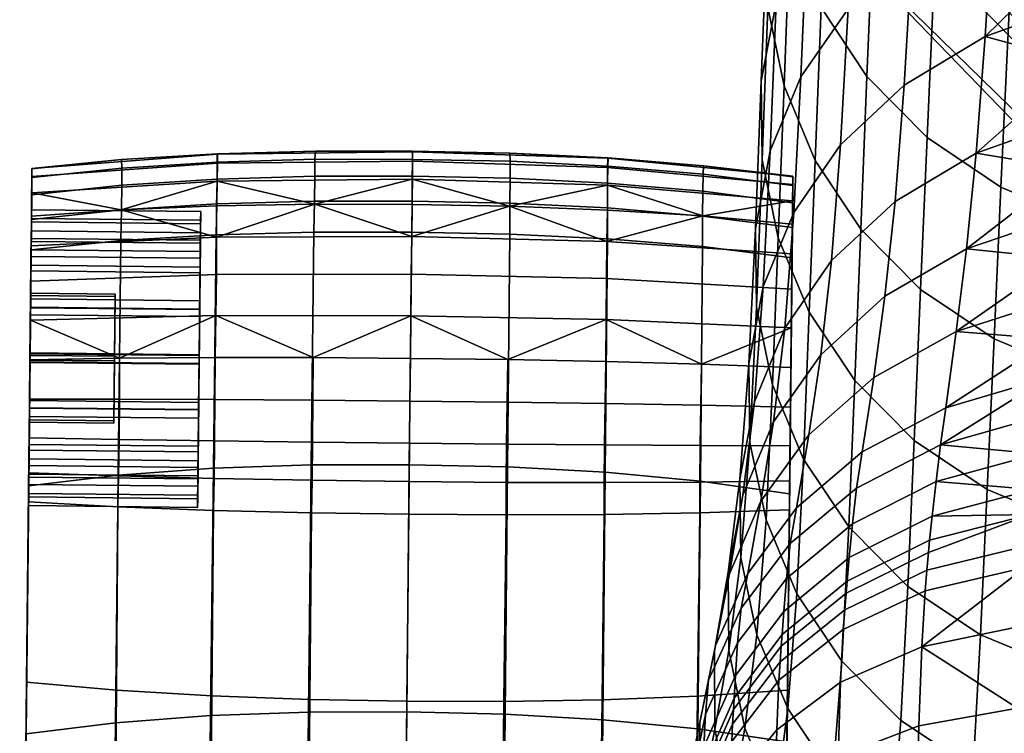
# Model space of a CAD drawing. Header units: millimetres. Extents: x -277 to 277, y -271 to 312.
# Tile 45 of 75: x -273 to -227, y 178 to 212. Entities that reach past the tile are written whole.
import ezdxf

# ---------------------------------------------------------------- set-up
doc = ezdxf.new("R2010")
doc.units = ezdxf.units.MM
doc.header["$MEASUREMENT"] = 0
for name, color, linetype in [('nozky', 250, 'Continuous'), ('podnoz', 7, 'Continuous'), ('podrucky', 7, 'Continuous'), ('sedak', 155, 'Continuous')]:
    doc.layers.add(name, color=color, linetype=linetype)

msp = doc.modelspace()

# ---------------------------------------------------------------- meshes
at = {"layer": 'nozky'}
mesh = msp.add_polyface(dxfattribs=at)
corners = [(-223.797, 223.801, 1), (-224.857, 224.862), (-222.51, 227.635), (-218.703, 231.425, 1), (-220.649, 230.756), (-219.329, 234.141), (-218.394, 228.583, 2), (-220.351, 225.503, 2), (-217.366, 235.834, 1), (-215.917, 235.429, 2), (-216.904, 231.916, 2), (-222.736, 222.741, 2), (-260.909, 232.421), (-259.313, 229.157), (-259.954, 227.362, 1), (-262.125, 231.425, 1), (-257.202, 226.2), (-257.031, 223.801, 1), (-254.633, 223.63), (-249.407, 218.707, 1), (-253.47, 220.879, 1), (-251.676, 221.519), (-248.411, 219.923), (-244.929, 218.886), (-244.999, 217.37, 1), (-241.323, 218.437), (-240.414, 216.918, 1), (-256.053, 220.913, 2), (-258.726, 223.398, 2), (-237.693, 218.587), (-235.83, 217.37, 1), (-261.009, 226.246, 2), (-234.137, 219.333), (-230.752, 220.654), (-227.631, 222.514), (-227.358, 220.879, 1), (-231.421, 218.707, 1), (-262.853, 229.395, 2), (-249.77, 217.235, 2), (-253.046, 218.844, 2), (-264.219, 232.78, 2), (-246.295, 216.12, 2), (-242.694, 215.522, 2), (-235.425, 215.921, 2), (-239.045, 215.456, 2), (-228.579, 218.397, 2), (-231.911, 216.909, 2), (-225.499, 220.355, 2), (-222.51, 227.635), (-224.857, 224.862), (-232.636, 232.64), (-231.269, 234.307), (-230.252, 236.209), (-220.649, 230.756), (-250.577, 236.209), (-249.561, 234.307), (-259.313, 229.157), (-260.909, 232.421), (-248.192, 232.64), (-257.202, 226.2), (-246.525, 231.272), (-244.624, 230.256), (-248.411, 219.923), (-251.676, 221.519), (-254.633, 223.63), (-242.561, 229.63), (-240.414, 229.418), (-241.323, 218.437), (-244.929, 218.886), (-238.269, 229.63), (-236.205, 230.256), (-230.752, 220.654), (-234.137, 219.333), (-234.303, 231.272), (-227.631, 222.514), (-237.693, 218.587), (-178.444, 8, 375.728), (-192.391, 8, 374.508), (-192.518, 7.866, 375.958), (-178.701, 7.438, 378.661), (-192.264, 7.866, 373.057), (-178.188, 7.438, 372.794), (-193.387, 7.004, 374.42), (-192.391, 8, 374.508), (-192.264, 7.866, 373.057), (-192.518, 7.866, 375.958)]
mesh.append_faces([[corners[k] for k in face] for face in [(0, 1, 2, 2), (3, 2, 4, 4), (3, 4, 5, 5), (0, 3, 6, 7), (3, 0, 2, 2), (3, 8, 9, 10), (7, 11, 0, 0), (3, 10, 6, 6), (12, 13, 14, 15), (14, 13, 16, 16), (17, 16, 18, 18), (19, 20, 21, 22), (22, 23, 24, 19), (18, 21, 20, 17), (14, 16, 17, 17), (23, 25, 26, 24), (17, 20, 27, 28), (25, 29, 30, 26), (14, 17, 28, 31), (32, 30, 29, 29), (33, 34, 35, 36), (33, 36, 32, 32), (34, 1, 0, 35), (15, 14, 31, 37), (20, 19, 38, 39), (37, 40, 15, 15), (39, 27, 20, 20), (41, 38, 19, 24), (24, 26, 42, 41), (26, 30, 43, 44), (32, 36, 30, 30), (36, 35, 45, 46), (30, 36, 46, 43), (35, 0, 11, 47), (44, 42, 26, 26), (47, 45, 35, 35), (48, 49, 50, 51), (51, 52, 53, 48), (54, 55, 56, 57), (55, 58, 59, 56), (60, 61, 62, 63), (58, 60, 63, 64), (65, 66, 67, 68), (69, 70, 71, 72), (70, 73, 74, 71), (66, 69, 75, 67), (61, 65, 68, 62), (73, 50, 49, 74), (58, 64, 59, 59), (69, 72, 75, 75), (76, 77, 78, 79), (76, 80, 77, 77), (81, 80, 76, 76), (82, 83, 84, 84), (82, 85, 83, 83)]])
at = {"layer": 'podnoz'}
mesh = msp.add_polyface(dxfattribs=at)
corners = [(-246.755, 216.753, 6), (-243.157, 216.072, 6), (-242.056, 222.493, 6), (-244.648, 222.923, 6), (-239.498, 215.935, 6), (-235.859, 216.345, 6), (-236.822, 222.78, 6), (-239.429, 222.445, 6), (-232.322, 217.293, 6), (-234.292, 223.491, 6), (-249.77, 217.235, 5.5), (-246.295, 216.12, 5.5), (-246.755, 216.753, 6), (-250.212, 217.962, 6), (-242.694, 215.522, 5.5), (-243.157, 216.072, 6), (-253.046, 218.844, 5.5), (-253.449, 219.674, 6), (-239.045, 215.456, 5.5), (-235.425, 215.921, 5.5), (-235.859, 216.345, 6), (-239.498, 215.935, 6), (-231.911, 216.909, 5.5), (-232.322, 217.293, 6), (-228.579, 218.397, 5.5), (-225.499, 220.355, 5.5), (-225.865, 220.706, 6), (-228.966, 218.758, 6), (-253.046, 218.844, 2), (-253.046, 218.844, 5.5), (-256.053, 220.913, 5.5), (-256.053, 220.913, 2), (-246.295, 216.12, 2), (-246.295, 216.12, 5.5), (-249.77, 217.235, 5.5), (-249.77, 217.235, 2), (-242.694, 215.522, 2), (-242.694, 215.522, 5.5), (-235.425, 215.921, 2), (-235.425, 215.921, 5.5), (-239.045, 215.456, 5.5), (-239.045, 215.456, 2), (-231.911, 216.909, 2), (-231.911, 216.909, 5.5), (-225.499, 220.355, 2), (-225.499, 220.355, 5.5), (-228.579, 218.397, 5.5), (-228.579, 218.397, 2), (-148.361, 132.913, 62.429), (-132.913, 148.361, 62.429), (-233.814, 247.389, 49.965), (-41.582, 41.581, 74.811), (-247.39, 233.814, 49.965), (-37.306, 45.457, 74.811), (-31.991, 49.342, 74.811), (-235.726, 216.823, 25), (-149.013, 132.163, 61.532), (-248.042, 233.063, 49.068), (-144.424, 122.437, 27.052), (-49.895, 31.162, 73.926), (-122.438, 144.423, 27.052), (-31.162, 49.895, 73.926), (-29.662, 51.451, 52.313), (-28.051, 53.122, 29.103), (-132.117, 148.968, 61.538), (-216.823, 235.725, 25), (-233.063, 248.042, 49.068), (-132.913, 148.361, 62.429), (-132.117, 148.968, 61.538), (-233.063, 248.042, 49.068), (-31.991, 49.342, 74.811), (-31.162, 49.895, 73.926), (-149.013, 132.163, 61.532), (-247.39, 233.814, 49.965), (-248.042, 233.063, 49.068), (-148.361, 132.913, 62.429), (-49.342, 31.991, 74.811)]
mesh.append_faces([[corners[k] for k in face] for face in [(0, 1, 2, 3), (4, 5, 6, 7), (5, 8, 9, 6), (1, 4, 7, 2), (10, 11, 12, 13), (11, 14, 15, 12), (16, 10, 13, 17), (18, 19, 20, 21), (19, 22, 23, 20), (24, 25, 26, 27), (22, 24, 27, 23), (14, 18, 21, 15), (28, 29, 30, 31), (32, 33, 34, 35), (36, 37, 33, 32), (35, 34, 29, 28), (38, 39, 40, 41), (42, 43, 39, 38), (44, 45, 46, 47), (47, 46, 43, 42), (41, 40, 37, 36), (48, 49, 50, 50), (51, 49, 48, 48), (50, 52, 48, 48), (49, 53, 54, 54), (55, 56, 57, 57), (56, 55, 58, 58), (56, 58, 59, 59), (60, 61, 62, 62), (62, 63, 60, 60), (60, 64, 61, 61), (65, 66, 64, 64), (60, 65, 64, 64), (67, 68, 69, 69), (68, 70, 71, 71), (67, 70, 68, 68), (72, 73, 74, 74), (75, 73, 72, 72), (75, 72, 76, 76)]])
mesh = msp.add_polyface(dxfattribs=at)
corners = [(-229.898, 232.601, 24.511), (-231.149, 231.153, 24.511), (-228.539, 228.543, 6.979), (-226.827, 230.547, 6.979), (-240.414, 223.624, 6.979), (-237.787, 223.831, 6.979), (-237.8, 227.579, 24.511), (-239.696, 227.335, 24.511), (-235.225, 224.446, 6.979), (-235.958, 228.096, 24.511), (-232.79, 225.455, 6.979), (-230.543, 226.832, 6.979), (-232.597, 229.903, 24.511), (-234.211, 228.877, 24.511), (-243.041, 223.831, 6.979), (-241.609, 227.37, 24.511), (-227.687, 227.69, 6), (-225.969, 229.679, 6), (-226.827, 230.547, 6.979), (-228.539, 228.543, 6.979), (-224.559, 231.897, 6), (-225.451, 232.794, 6.979), (-242.056, 222.493, 6), (-239.429, 222.445, 6), (-240.414, 223.624, 6.979), (-243.041, 223.831, 6.979), (-236.822, 222.78, 6), (-237.787, 223.831, 6.979), (-234.292, 223.491, 6), (-231.893, 224.563, 6), (-232.79, 225.455, 6.979), (-235.225, 224.446, 6.979), (-229.675, 225.973, 6), (-230.543, 226.832, 6.979), (-223.09, 223.094, 6), (-220.701, 225.87, 6), (-225.969, 229.679, 6), (-227.687, 227.69, 6), (-218.754, 228.97, 6), (-224.559, 231.897, 6), (-228.966, 218.758, 6), (-225.865, 220.706, 6), (-229.675, 225.973, 6), (-231.893, 224.563, 6), (-232.322, 217.293, 6), (-234.292, 223.491, 6), (-222.736, 222.741, 5.5), (-220.351, 225.503, 5.5), (-220.701, 225.87, 6), (-223.09, 223.094, 6), (-218.394, 228.583, 5.5), (-216.904, 231.916, 5.5), (-217.289, 232.326, 6), (-218.754, 228.97, 6), (-225.499, 220.355, 5.5), (-225.865, 220.706, 6), (-222.736, 222.741, 2), (-220.351, 225.503, 2), (-220.351, 225.503, 5.5), (-222.736, 222.741, 5.5), (-218.394, 228.583, 2), (-216.904, 231.916, 2), (-216.904, 231.916, 5.5), (-218.394, 228.583, 5.5), (-225.499, 220.355, 5.5), (-225.499, 220.355, 2), (-237.976, 228.158, 25), (-240.414, 227.918, 25), (-240.414, 227.617, 24.755), (-237.917, 227.863, 24.755), (-235.631, 228.87, 25), (-235.516, 228.591, 24.755), (-233.47, 230.025, 25), (-233.302, 229.774, 24.755), (-231.575, 231.579, 25), (-231.362, 231.366, 24.755), (-239.696, 227.335, 24.511), (-237.8, 227.579, 24.511), (-235.958, 228.096, 24.511), (-241.609, 227.37, 24.511), (-232.597, 229.903, 24.511), (-234.211, 228.877, 24.511), (-231.149, 231.153, 24.511), (-233.814, 247.389, 49.965), (-132.913, 148.361, 62.429), (-233.063, 248.042, 49.068)]
mesh.append_faces([[corners[k] for k in face] for face in [(0, 1, 2, 3), (4, 5, 6, 7), (5, 8, 9, 6), (10, 11, 12, 13), (11, 2, 1, 12), (8, 10, 13, 9), (14, 4, 7, 15), (16, 17, 18, 19), (17, 20, 21, 18), (22, 23, 24, 25), (23, 26, 27, 24), (28, 29, 30, 31), (29, 32, 33, 30), (26, 28, 31, 27), (19, 33, 32, 16), (34, 35, 36, 37), (35, 38, 39, 36), (40, 41, 42, 43), (41, 34, 37, 42), (44, 40, 43, 45), (46, 47, 48, 49), (50, 51, 52, 53), (47, 50, 53, 48), (54, 46, 49, 55), (56, 57, 58, 59), (60, 61, 62, 63), (57, 60, 63, 58), (56, 59, 64, 65), (66, 67, 68, 69), (70, 66, 69, 71), (72, 70, 71, 73), (74, 72, 73, 75), (76, 77, 69, 68), (77, 78, 71, 69), (68, 79, 76, 76), (80, 73, 81, 81), (80, 82, 75, 73), (73, 71, 78, 81), (83, 84, 85, 85)]])
at = {"layer": 'podrucky'}
mesh = msp.add_polyface(dxfattribs=at)
corners = [(-272.928, 201.699, 603.234), (-264.929, 201.615, 603.234), (-264.925, 201.966, 601.013), (-272.925, 202.05, 601.013), (-272.942, 200.429, 605.31), (-264.942, 200.345, 605.31), (-264.93, 201.474, 598.819), (-272.93, 201.558, 598.819), (-272.92, 202.476, 598.421), (-264.921, 202.392, 598.421), (-264.915, 202.965, 600.981), (-272.914, 203.049, 600.981), (-272.937, 200.842, 596.099), (-264.938, 200.758, 596.099), (-264.919, 202.556, 603.572), (-272.918, 202.64, 603.572), (-264.934, 201.074, 605.994), (-272.934, 201.158, 605.994), (-272.906, 203.854, 596.718), (-268.68, 203.048, 594.874), (-272.917, 202.748, 595.191), (-264.159, 203.234, 594.659), (-264.131, 204.412, 596.274), (-272.897, 204.631, 598.484), (-264.117, 205.251, 598.135), (-272.894, 205.014, 600.375), (-268.655, 205.425, 602.182), (-264.133, 205.701, 602.129), (-264.118, 205.686, 600.131), (-272.894, 204.99, 602.26), (-272.932, 201.348, 593.927), (-264.159, 201.752, 593.318), (-264.135, 204.507, 605.966), (-264.132, 205.309, 604.089), (-268.64, 205.024, 604.093), (-268.643, 204.218, 605.919), (-264.153, 203.332, 607.636), (-268.66, 203.046, 607.535), (-264.184, 201.871, 608.999), (-268.689, 201.596, 608.844), (-272.898, 204.574, 604.1), (-272.907, 203.761, 605.849), (-272.919, 202.595, 607.385), (-272.934, 201.163, 608.613), (-272.919, 202.595, 607.385), (-272.958, 198.836, 607.627), (-272.934, 201.163, 608.613), (-272.907, 203.761, 605.849), (-272.934, 201.158, 605.994), (-272.914, 203.049, 600.981), (-272.918, 202.64, 603.572), (-272.894, 204.99, 602.26), (-272.898, 204.574, 604.1), (-272.894, 205.014, 600.375), (-272.92, 202.476, 598.421), (-272.906, 203.854, 596.718), (-272.897, 204.631, 598.484), (-272.917, 202.748, 595.191), (-272.937, 200.842, 596.099), (-272.932, 201.348, 593.927), (-272.955, 199.107, 602.84), (-272.928, 201.699, 603.234), (-272.925, 202.05, 601.013)]
mesh.append_faces([[corners[k] for k in face] for face in [(0, 1, 2, 3), (4, 5, 1, 0), (3, 2, 6, 7), (8, 9, 10, 11), (12, 13, 9, 8), (11, 10, 14, 15), (15, 14, 16, 17), (18, 19, 20, 20), (21, 19, 22, 22), (18, 22, 19, 19), (22, 18, 23, 24), (25, 26, 27, 28), (25, 29, 26, 26), (25, 28, 24, 23), (30, 20, 19, 31), (19, 21, 31, 31), (32, 33, 34, 35), (36, 32, 35, 37), (38, 36, 37, 39), (29, 40, 34, 26), (33, 27, 26, 34), (34, 40, 41, 35), (42, 37, 35, 41), (43, 39, 37, 42), (44, 45, 46, 46), (47, 48, 44, 44), (49, 50, 51, 51), (50, 52, 51, 51), (51, 53, 49, 49), (52, 50, 47, 47), (50, 48, 47, 47), (53, 54, 49, 49), (55, 54, 56, 56), (55, 57, 58, 58), (54, 55, 58, 58), (57, 59, 58, 58), (54, 53, 56, 56), (60, 61, 62, 62)]])
mesh = msp.add_polyface(dxfattribs=at)
corners = [(-254.916, 203.463, 607.705), (-250.29, 203.37, 607.692), (-250.281, 204.547, 605.992), (-254.903, 204.64, 605.999), (-254.931, 201.994, 609.106), (-250.296, 201.902, 609.085), (-250.313, 203.217, 594.541), (-254.933, 201.792, 593.151), (-254.917, 203.296, 594.513), (-254.905, 204.494, 596.152), (-250.286, 205.734, 602.1), (-254.891, 205.799, 600.064), (-254.891, 205.824, 602.093), (-264.925, 201.966, 601.013), (-264.921, 202.392, 598.421), (-264.93, 201.474, 598.819), (-264.938, 200.758, 596.099), (-264.919, 202.556, 603.572), (-264.915, 202.965, 600.981), (-264.963, 198.336, 594.617), (-264.967, 197.998, 595.558), (-264.945, 200.074, 596.829), (-264.942, 200.345, 605.31), (-264.929, 201.615, 603.234), (-264.963, 198.355, 606.71), (-264.934, 201.074, 605.994), (-264.959, 198.752, 607.627), (-254.896, 205.35, 598.04), (-264.131, 204.412, 596.274), (-264.117, 205.251, 598.135), (-264.118, 205.686, 600.131), (-259.516, 203.313, 594.541), (-264.159, 203.234, 594.659), (-264.133, 205.701, 602.129), (-259.49, 205.83, 602.1), (-254.952, 200.004, 592.102), (-254.973, 198.038, 591.444), (-264.198, 198.051, 591.646), (-264.172, 199.989, 592.287), (-264.159, 201.752, 593.318), (-259.52, 204.644, 605.992), (-259.515, 205.444, 604.086), (-264.132, 205.309, 604.089), (-264.135, 204.507, 605.966), (-259.535, 203.467, 607.692), (-264.153, 203.332, 607.636), (-259.56, 202, 609.085), (-264.184, 201.871, 608.999), (-254.895, 205.44, 604.086)]
mesh.append_faces([[corners[k] for k in face] for face in [(0, 1, 2, 3), (4, 5, 1, 0), (6, 7, 8, 8), (9, 6, 8, 8), (10, 11, 12, 12), (13, 14, 15, 15), (16, 15, 14, 14), (17, 18, 13, 13), (14, 13, 18, 18), (16, 19, 20, 20), (15, 16, 21, 21), (20, 21, 16, 16), (22, 17, 23, 23), (13, 23, 17, 17), (24, 25, 22, 22), (17, 22, 25, 25), (25, 24, 26, 26), (27, 9, 28, 29), (11, 27, 29, 30), (9, 8, 31, 31), (31, 28, 9, 9), (32, 28, 31, 31), (30, 33, 34, 34), (34, 11, 30, 30), (34, 12, 11, 11), (35, 36, 37, 38), (7, 35, 38, 39), (39, 32, 31, 31), (31, 7, 39, 39), (31, 8, 7, 7), (40, 41, 42, 43), (44, 40, 43, 45), (46, 44, 45, 47), (3, 48, 41, 40), (0, 3, 40, 44), (4, 0, 44, 46), (41, 34, 33, 42), (34, 41, 48, 12)]])
mesh = msp.add_polyface(dxfattribs=at)
corners = [(-245.669, 204.313, 605.966), (-241.168, 203.93, 605.919), (-241.155, 204.736, 604.093), (-245.656, 205.116, 604.089), (-245.676, 203.138, 607.636), (-241.176, 202.758, 607.535), (-245.676, 201.677, 608.999), (-241.177, 201.308, 608.844), (-250.281, 204.547, 605.992), (-250.269, 205.347, 604.086), (-250.29, 203.37, 607.692), (-250.296, 201.902, 609.085), (-254.903, 204.64, 605.999), (-254.895, 205.44, 604.086), (-236.903, 204.613, 602.26), (-241.132, 205.136, 602.182), (-236.907, 204.197, 604.1), (-245.646, 205.507, 602.129), (-236.916, 203.384, 605.849), (-236.928, 202.218, 607.385), (-236.943, 200.786, 608.613), (-250.286, 205.734, 602.1), (-254.891, 205.824, 602.093), (-254.952, 200.004, 592.102), (-245.727, 199.796, 592.287), (-245.742, 197.857, 591.646), (-254.973, 198.038, 591.444), (-254.933, 201.792, 593.151), (-245.703, 201.559, 593.318), (-236.958, 199.299, 592.966), (-236.978, 197.46, 592.383), (-236.941, 200.971, 593.927), (-241.157, 202.76, 594.874), (-236.926, 202.371, 595.191), (-250.313, 203.217, 594.541), (-245.672, 203.04, 594.659), (-254.896, 205.35, 598.04), (-245.672, 205.058, 598.135), (-245.676, 204.219, 596.274), (-254.905, 204.494, 596.152), (-254.891, 205.799, 600.064), (-245.662, 205.493, 600.131), (-236.915, 203.477, 596.718), (-236.906, 204.254, 598.484), (-236.902, 204.637, 600.375), (-237.068, 188.857, 595.331), (-236.926, 202.371, 595.191), (-236.915, 203.477, 596.718), (-236.906, 204.254, 598.484), (-237.157, 180.317, 604.284), (-236.902, 204.637, 600.375), (-236.903, 204.613, 602.26)]
mesh.append_faces([[corners[k] for k in face] for face in [(0, 1, 2, 3), (4, 5, 1, 0), (6, 7, 5, 4), (8, 0, 3, 9), (10, 4, 0, 8), (11, 6, 4, 10), (12, 8, 9, 13), (14, 15, 2, 16), (3, 2, 15, 17), (2, 1, 18, 16), (19, 18, 1, 5), (20, 19, 5, 7), (9, 3, 17, 21), (21, 22, 13, 9), (23, 24, 25, 26), (27, 28, 24, 23), (25, 24, 29, 30), (31, 28, 32, 33), (31, 29, 24, 28), (28, 34, 35, 35), (34, 28, 27, 27), (32, 28, 35, 35), (36, 37, 38, 39), (40, 41, 37, 36), (42, 33, 32, 32), (35, 38, 32, 32), (42, 32, 38, 38), (34, 39, 38, 38), (35, 34, 38, 38), (38, 37, 43, 42), (44, 41, 17, 15), (44, 15, 14, 14), (44, 43, 37, 41), (41, 21, 17, 17), (21, 41, 40, 40), (45, 46, 47, 47), (48, 45, 47, 47), (49, 50, 51, 51)]])
mesh = msp.add_polyface(dxfattribs=at)
corners = [(-245.778, 190.632, 616.715), (-241.282, 190.212, 616.327), (-241.177, 201.308, 608.844), (-245.676, 201.677, 608.999), (-245.892, 178.926, 623.626), (-241.396, 178.491, 623.021), (-250.403, 190.887, 616.93), (-250.296, 201.902, 609.085), (-237.06, 189.613, 615.75), (-236.943, 200.786, 608.613), (-237.183, 177.872, 622.124), (-245.823, 188.637, 594.508), (-241.304, 188.716, 594.84), (-241.41, 180.033, 603.525), (-245.932, 179.859, 603.013), (-245.823, 190.146, 593.198), (-241.302, 190.17, 593.537), (-245.81, 191.93, 592.205), (-241.289, 191.901, 592.543), (-245.784, 193.882, 591.604), (-241.265, 193.802, 591.934), (-250.419, 193.948, 591.423), (-250.443, 191.969, 592.02), (-237.157, 180.317, 604.284), (-237.258, 170.754, 612.449), (-241.522, 170.386, 611.426), (-237.068, 188.857, 595.331), (-237.053, 190.231, 594.039), (-237.017, 193.709, 592.422), (-237.036, 191.883, 593.043), (-241.23, 195.744, 591.737), (-236.997, 195.583, 592.205), (-245.748, 195.871, 591.421), (-250.389, 195.964, 591.247), (-236.978, 197.46, 592.383), (-245.742, 197.857, 591.646), (-236.978, 197.46, 592.383), (-237.017, 193.709, 592.422), (-236.997, 195.583, 592.205), (-237.036, 191.883, 593.043), (-236.958, 199.299, 592.966), (-237.053, 190.231, 594.039), (-236.941, 200.971, 593.927), (-237.068, 188.857, 595.331), (-236.926, 202.371, 595.191), (-236.916, 203.384, 605.849), (-237.157, 180.317, 604.284), (-236.907, 204.197, 604.1), (-236.903, 204.613, 602.26), (-236.928, 202.218, 607.385), (-236.906, 204.254, 598.484), (-236.902, 204.637, 600.375), (-237.183, 177.872, 622.124), (-237.367, 160.283, 619.656), (-237.06, 189.613, 615.75), (-237.258, 170.754, 612.449), (-236.943, 200.786, 608.613)]
mesh.append_faces([[corners[k] for k in face] for face in [(0, 1, 2, 3), (4, 5, 1, 0), (6, 0, 3, 7), (8, 9, 2, 1), (1, 5, 10, 8), (11, 12, 13, 14), (15, 16, 12, 11), (17, 18, 16, 15), (19, 20, 18, 17), (21, 19, 17, 22), (23, 24, 25, 13), (26, 23, 13, 12), (27, 26, 12, 16), (28, 29, 18, 20), (28, 20, 30, 31), (29, 27, 16, 18), (32, 30, 20, 19), (33, 32, 19, 21), (34, 31, 30, 30), (32, 35, 30, 30), (34, 30, 35, 35), (32, 33, 35, 35), (36, 37, 38, 38), (39, 37, 36, 36), (40, 39, 36, 36), (41, 42, 43, 43), (39, 40, 41, 41), (40, 42, 41, 41), (42, 44, 43, 43), (45, 46, 47, 47), (48, 47, 46, 46), (49, 46, 45, 45), (50, 51, 46, 46), (50, 46, 43, 43), (52, 53, 54, 54), (54, 55, 56, 56), (56, 55, 46, 46), (56, 46, 49, 49)]])
mesh = msp.add_polyface(dxfattribs=at)
corners = [(-268.956, 199.065, 602.84), (-268.957, 198.954, 599.378), (-269.02, 192.958, 599.569), (-269.019, 193.068, 603.032), (-268.989, 195.9, 597.742), (-268.986, 196.122, 604.667), (-272.986, 196.164, 604.667), (-272.955, 199.107, 602.84), (-268.956, 199.065, 602.84), (-268.957, 198.954, 599.378), (-272.957, 198.996, 599.378), (-272.989, 195.942, 597.742), (-268.989, 195.9, 597.742), (-268.956, 199.065, 602.84), (-272.955, 199.107, 602.84), (-272.957, 198.996, 599.378), (-268.957, 198.954, 599.378), (-272.962, 198.438, 606.71), (-264.963, 198.355, 606.71), (-264.942, 200.345, 605.31), (-272.942, 200.429, 605.31), (-272.985, 196.245, 607.202), (-264.986, 196.161, 607.202), (-272.944, 200.158, 596.829), (-264.945, 200.074, 596.829), (-264.967, 197.998, 595.558), (-272.966, 198.082, 595.558), (-272.93, 201.558, 598.819), (-264.93, 201.474, 598.819), (-264.99, 195.778, 595.208), (-272.989, 195.861, 595.208), (-272.963, 198.42, 594.617), (-264.963, 198.336, 594.617), (-264.938, 200.758, 596.099), (-272.937, 200.842, 596.099), (-272.99, 195.829, 594.208), (-264.99, 195.746, 594.208), (-272.934, 201.158, 605.994), (-264.934, 201.074, 605.994), (-264.959, 198.752, 607.627), (-272.958, 198.836, 607.627), (-264.985, 196.193, 608.201), (-272.985, 196.277, 608.201), (-272.969, 197.837, 592.383), (-268.753, 196.033, 591.737), (-272.988, 195.96, 592.205), (-264.234, 196.065, 591.421), (-264.198, 198.051, 591.646), (-272.949, 199.676, 592.966), (-264.172, 199.989, 592.287), (-272.932, 201.348, 593.927), (-264.159, 201.752, 593.318), (-264.313, 190.827, 616.715), (-264.184, 201.871, 608.999), (-268.689, 201.596, 608.844), (-268.817, 190.5, 616.327), (-272.985, 196.277, 608.201), (-272.934, 201.163, 608.613), (-272.958, 198.836, 607.627), (-272.919, 202.595, 607.385), (-272.934, 201.158, 605.994), (-272.932, 201.348, 593.927), (-272.963, 198.42, 594.617), (-272.937, 200.842, 596.099), (-272.969, 197.837, 592.383), (-272.99, 195.829, 594.208), (-272.988, 195.96, 592.205), (-272.949, 199.676, 592.966), (-272.962, 198.438, 606.71), (-272.986, 196.164, 604.667), (-272.985, 196.245, 607.202), (-272.942, 200.429, 605.31), (-272.955, 199.107, 602.84), (-272.928, 201.699, 603.234), (-272.957, 198.996, 599.378), (-272.925, 202.05, 601.013), (-272.989, 195.861, 595.208), (-272.989, 195.942, 597.742), (-272.966, 198.082, 595.558), (-272.944, 200.158, 596.829), (-272.93, 201.558, 598.819)]
mesh.append_faces([[corners[k] for k in face] for face in [(0, 1, 2, 3), (4, 2, 1, 1), (5, 6, 7, 8), (9, 10, 11, 12), (13, 14, 15, 16), (17, 18, 19, 20), (21, 22, 18, 17), (23, 24, 25, 26), (27, 28, 24, 23), (26, 25, 29, 30), (31, 32, 33, 34), (35, 36, 32, 31), (37, 38, 39, 40), (40, 39, 41, 42), (43, 44, 45, 45), (46, 44, 47, 47), (43, 47, 44, 44), (47, 43, 48, 49), (50, 51, 49, 48), (52, 53, 54, 55), (56, 57, 58, 58), (58, 59, 60, 60), (61, 62, 63, 63), (64, 65, 62, 62), (64, 66, 65, 65), (64, 62, 67, 67), (67, 62, 61, 61), (68, 69, 70, 70), (71, 72, 68, 68), (71, 73, 72, 72), (74, 72, 75, 75), (76, 77, 78, 78), (74, 78, 77, 77), (79, 74, 80, 80), (75, 80, 74, 74), (78, 74, 79, 79), (68, 72, 69, 69)]])
mesh = msp.add_polyface(dxfattribs=at)
corners = [(-250.52, 179.189, 623.96), (-245.892, 178.926, 623.626), (-245.778, 190.632, 616.715), (-250.403, 190.887, 616.93), (-255.047, 190.986, 616.982), (-250.296, 201.902, 609.085), (-254.931, 201.994, 609.106), (-255.169, 179.29, 624.041), (-250.466, 188.616, 594.326), (-245.823, 188.637, 594.508), (-245.932, 179.859, 603.013), (-250.569, 179.786, 602.732), (-250.459, 190.156, 593.012), (-245.823, 190.146, 593.198), (-250.443, 191.969, 592.02), (-245.81, 191.93, 592.205), (-255.071, 188.648, 594.282), (-255.164, 179.805, 602.665), (-255.055, 190.194, 592.968), (-255.036, 192.015, 591.976), (-255.015, 194, 591.38), (-250.419, 193.948, 591.423), (-254.994, 196.022, 591.206), (-250.389, 195.964, 591.247), (-254.973, 198.038, 591.444), (-245.742, 197.857, 591.646), (-264.99, 195.778, 595.208), (-264.967, 197.998, 595.558), (-264.963, 198.336, 594.617), (-264.985, 196.193, 608.201), (-264.963, 198.355, 606.71), (-264.986, 196.161, 607.202), (-264.959, 198.752, 607.627), (-265.013, 193.602, 607.792), (-264.99, 195.746, 594.208), (-265.017, 193.186, 594.782), (-265.013, 193.584, 595.699), (-259.592, 196.06, 591.247), (-264.198, 198.051, 591.646), (-264.234, 196.065, 591.421), (-259.669, 188.713, 594.326), (-259.751, 179.882, 602.732), (-264.385, 180.052, 603.013), (-264.31, 188.831, 594.508), (-259.643, 190.252, 593.012), (-264.279, 190.339, 593.198), (-259.621, 192.065, 592.02), (-264.254, 192.124, 592.205), (-259.604, 194.044, 591.423), (-264.239, 194.075, 591.604), (-259.684, 190.984, 616.93), (-259.56, 202, 609.085), (-264.184, 201.871, 608.999), (-264.313, 190.827, 616.715), (-259.812, 179.286, 623.96), (-264.445, 179.121, 623.626)]
mesh.append_faces([[corners[k] for k in face] for face in [(0, 1, 2, 3), (4, 3, 5, 6), (7, 0, 3, 4), (8, 9, 10, 11), (12, 13, 9, 8), (14, 15, 13, 12), (16, 8, 11, 17), (18, 12, 8, 16), (19, 14, 12, 18), (20, 21, 14, 19), (21, 20, 22, 23), (24, 23, 22, 22), (23, 24, 25, 25), (26, 27, 28, 28), (29, 30, 31, 31), (30, 29, 32, 32), (29, 31, 33, 33), (26, 34, 35, 35), (35, 36, 26, 26), (28, 34, 26, 26), (24, 22, 37, 37), (37, 38, 24, 24), (39, 38, 37, 37), (40, 41, 42, 43), (44, 40, 43, 45), (46, 44, 45, 47), (48, 46, 47, 49), (16, 17, 41, 40), (18, 16, 40, 44), (19, 18, 44, 46), (20, 19, 46, 48), (37, 48, 49, 39), (48, 37, 22, 20), (50, 51, 52, 53), (54, 50, 53, 55), (4, 6, 51, 50), (7, 4, 50, 54)]])
mesh = msp.add_polyface(dxfattribs=at)
corners = [(-268.986, 196.122, 604.667), (-268.956, 199.065, 602.84), (-269.019, 193.068, 603.032), (-269.019, 193.068, 603.032), (-273.018, 193.11, 603.032), (-272.986, 196.164, 604.667), (-268.986, 196.122, 604.667), (-269.02, 192.958, 599.569), (-273.019, 192.999, 599.569), (-273.018, 193.11, 603.032), (-269.019, 193.068, 603.032), (-268.989, 195.9, 597.742), (-272.989, 195.942, 597.742), (-273.019, 192.999, 599.569), (-269.02, 192.958, 599.569), (-265.013, 193.584, 595.699), (-265.017, 193.186, 594.782), (-265.034, 191.594, 597.1), (-265.041, 190.864, 596.416), (-265.009, 193.94, 606.851), (-265.031, 191.865, 605.581), (-265.038, 191.18, 606.31), (-264.986, 196.161, 607.202), (-265.013, 193.602, 607.792), (-273.009, 194.024, 606.851), (-265.009, 193.94, 606.851), (-264.986, 196.161, 607.202), (-272.985, 196.245, 607.202), (-273.03, 191.948, 605.581), (-265.031, 191.865, 605.581), (-272.989, 195.861, 595.208), (-264.99, 195.778, 595.208), (-265.013, 193.584, 595.699), (-273.012, 193.667, 595.699), (-265.034, 191.594, 597.1), (-273.033, 191.677, 597.1), (-273.017, 193.27, 594.782), (-265.017, 193.186, 594.782), (-264.99, 195.746, 594.208), (-272.99, 195.829, 594.208), (-273.041, 190.948, 596.416), (-265.041, 190.864, 596.416), (-272.985, 196.277, 608.201), (-264.985, 196.193, 608.201), (-265.013, 193.602, 607.792), (-273.012, 193.686, 607.792), (-265.038, 191.18, 606.31), (-273.038, 191.264, 606.31), (-264.239, 194.075, 591.604), (-264.254, 192.124, 592.205), (-268.775, 192.189, 592.543), (-268.76, 194.09, 591.934), (-273.008, 194.086, 592.422), (-273.027, 192.26, 593.043), (-272.988, 195.96, 592.205), (-268.753, 196.033, 591.737), (-264.234, 196.065, 591.421), (-273.051, 189.99, 615.75), (-268.817, 190.5, 616.327), (-268.689, 201.596, 608.844), (-272.934, 201.163, 608.613), (-273.012, 193.686, 607.792), (-273.051, 189.99, 615.75), (-272.985, 196.277, 608.201), (-272.934, 201.163, 608.613), (-273.038, 191.264, 606.31), (-273.044, 190.608, 594.039), (-273.041, 190.948, 596.416), (-273.017, 193.27, 594.782), (-273.027, 192.26, 593.043), (-273.008, 194.086, 592.422), (-272.99, 195.829, 594.208), (-272.988, 195.96, 592.205), (-272.986, 196.164, 604.667), (-273.009, 194.024, 606.851), (-272.985, 196.245, 607.202), (-273.018, 193.11, 603.032), (-273.03, 191.948, 605.581), (-273.033, 191.677, 597.1), (-273.046, 190.407, 599.175), (-273.019, 192.999, 599.569), (-273.05, 190.056, 601.396), (-272.989, 195.942, 597.742), (-273.012, 193.667, 595.699), (-272.989, 195.861, 595.208)]
mesh.append_faces([[corners[k] for k in face] for face in [(0, 1, 2, 2), (3, 4, 5, 6), (7, 8, 9, 10), (11, 12, 13, 14), (15, 16, 17, 17), (16, 18, 17, 17), (19, 20, 21, 21), (22, 19, 23, 23), (21, 23, 19, 19), (24, 25, 26, 27), (28, 29, 25, 24), (30, 31, 32, 33), (33, 32, 34, 35), (36, 37, 38, 39), (40, 41, 37, 36), (42, 43, 44, 45), (45, 44, 46, 47), (48, 49, 50, 51), (52, 51, 50, 53), (52, 54, 55, 51), (56, 48, 51, 55), (57, 58, 59, 60), (61, 62, 63, 63), (64, 63, 62, 62), (62, 61, 65, 65), (66, 67, 68, 68), (66, 68, 69, 69), (70, 68, 71, 71), (70, 69, 68, 68), (70, 71, 72, 72), (73, 74, 75, 75), (76, 77, 74, 74), (74, 73, 76, 76), (78, 79, 80, 80), (81, 76, 80, 80), (82, 83, 80, 80), (78, 80, 83, 83), (83, 82, 84, 84)]])
mesh = msp.add_polyface(dxfattribs=at)
corners = [(-265.047, 190.323, 599.175), (-265.034, 191.594, 597.1), (-265.041, 190.864, 596.416), (-265.061, 188.973, 601.428), (-265.057, 189.382, 598.837), (-265.055, 189.547, 603.988), (-265.038, 191.18, 606.31), (-265.031, 191.865, 605.581), (-265.045, 190.464, 603.59), (-265.051, 189.973, 601.396), (-273.045, 190.548, 603.59), (-265.045, 190.464, 603.59), (-265.031, 191.865, 605.581), (-273.03, 191.948, 605.581), (-273.05, 190.056, 601.396), (-265.051, 189.973, 601.396), (-273.033, 191.677, 597.1), (-265.034, 191.594, 597.1), (-265.047, 190.323, 599.175), (-273.046, 190.407, 599.175), (-273.056, 189.466, 598.837), (-265.057, 189.382, 598.837), (-265.041, 190.864, 596.416), (-273.041, 190.948, 596.416), (-273.061, 189.057, 601.428), (-265.061, 188.973, 601.428), (-273.038, 191.264, 606.31), (-265.038, 191.18, 606.31), (-265.055, 189.547, 603.988), (-273.055, 189.631, 603.988), (-264.31, 188.831, 594.508), (-264.385, 180.052, 603.013), (-268.903, 180.321, 603.525), (-268.827, 189.004, 594.84), (-264.279, 190.339, 593.198), (-268.798, 190.458, 593.537), (-264.254, 192.124, 592.205), (-268.775, 192.189, 592.543), (-273.148, 180.694, 604.284), (-268.993, 170.674, 611.426), (-273.248, 171.131, 612.449), (-273.059, 189.234, 595.331), (-273.044, 190.608, 594.039), (-273.027, 192.26, 593.043), (-264.445, 179.121, 623.626), (-264.313, 190.827, 616.715), (-268.817, 190.5, 616.327), (-268.949, 178.78, 623.021), (-273.051, 189.99, 615.75), (-273.174, 178.249, 622.124), (-273.248, 171.131, 612.449), (-273.051, 189.99, 615.75), (-273.148, 180.694, 604.284), (-273.174, 178.249, 622.124), (-273.038, 191.264, 606.31), (-273.055, 189.631, 603.988), (-273.061, 189.057, 601.428), (-273.056, 189.466, 598.837), (-273.041, 190.948, 596.416), (-273.059, 189.234, 595.331), (-273.044, 190.608, 594.039), (-273.03, 191.948, 605.581), (-273.018, 193.11, 603.032), (-273.045, 190.548, 603.59), (-273.05, 190.056, 601.396), (-273.019, 192.999, 599.569), (-273.046, 190.407, 599.175)]
mesh.append_faces([[corners[k] for k in face] for face in [(0, 1, 2, 2), (3, 0, 4, 4), (2, 4, 0, 0), (5, 6, 7, 7), (8, 9, 3, 3), (0, 3, 9, 9), (7, 8, 5, 5), (3, 5, 8, 8), (10, 11, 12, 13), (14, 15, 11, 10), (16, 17, 18, 19), (19, 18, 15, 14), (20, 21, 22, 23), (24, 25, 21, 20), (26, 27, 28, 29), (29, 28, 25, 24), (30, 31, 32, 33), (34, 30, 33, 35), (36, 34, 35, 37), (38, 32, 39, 40), (41, 33, 32, 38), (42, 35, 33, 41), (43, 37, 35, 42), (44, 45, 46, 47), (46, 48, 49, 47), (50, 51, 52, 52), (51, 50, 53, 53), (52, 54, 55, 55), (55, 56, 52, 52), (54, 52, 51, 51), (57, 52, 56, 56), (58, 59, 57, 57), (59, 52, 57, 57), (59, 58, 60, 60), (61, 62, 63, 63), (64, 65, 66, 66), (62, 64, 63, 63)]])
mesh = msp.add_polyface(dxfattribs=at)
corners = [(-246.014, 166.648, 629.65), (-241.52, 166.232, 628.852), (-241.396, 178.491, 623.021), (-245.892, 178.926, 623.626), (-246.146, 153.903, 634.722), (-241.651, 153.534, 633.761), (-250.645, 166.901, 630.091), (-250.52, 179.189, 623.96), (-250.778, 154.13, 635.254), (-255.298, 166.999, 630.198), (-255.169, 179.29, 624.041), (-255.432, 154.222, 635.383), (-237.311, 165.641, 627.671), (-237.183, 177.872, 622.124), (-237.444, 153.012, 632.337), (-246.046, 170.156, 610.737), (-241.522, 170.386, 611.426), (-241.639, 159.888, 618.389), (-246.164, 159.638, 617.536), (-245.932, 179.859, 603.013), (-241.41, 180.033, 603.525), (-250.678, 170.053, 610.358), (-250.793, 159.524, 617.067), (-250.569, 179.786, 602.732), (-255.266, 170.064, 610.268), (-255.376, 159.533, 616.956), (-255.164, 179.805, 602.665), (-237.258, 170.754, 612.449), (-237.367, 160.283, 619.656), (-264.474, 170.35, 610.737), (-264.577, 159.831, 617.536), (-269.096, 160.175, 618.389), (-268.993, 170.674, 611.426), (-264.385, 180.052, 603.013), (-268.903, 180.321, 603.525), (-259.845, 170.149, 610.358), (-259.951, 159.62, 617.067), (-259.751, 179.882, 602.732), (-273.358, 160.661, 619.656), (-269.211, 148.968, 624.284), (-273.476, 149.434, 625.765), (-273.248, 171.131, 612.449), (-264.58, 166.843, 629.65), (-264.445, 179.121, 623.626), (-268.949, 178.78, 623.021), (-269.082, 166.521, 628.852), (-264.715, 154.098, 634.722), (-269.217, 153.823, 633.761), (-259.944, 166.999, 630.091), (-259.812, 179.286, 623.96), (-260.079, 154.227, 635.254), (-273.302, 166.019, 627.671), (-273.174, 178.249, 622.124), (-273.434, 153.389, 632.337), (-273.476, 149.434, 625.765), (-273.302, 166.019, 627.671), (-273.358, 160.661, 619.656), (-273.434, 153.389, 632.337), (-273.174, 178.249, 622.124), (-273.248, 171.131, 612.449), (-237.367, 160.283, 619.656), (-237.311, 165.641, 627.671), (-237.485, 149.057, 625.765), (-237.183, 177.872, 622.124), (-237.06, 189.613, 615.75), (-237.258, 170.754, 612.449)]
mesh.append_faces([[corners[k] for k in face] for face in [(0, 1, 2, 3), (4, 5, 1, 0), (6, 0, 3, 7), (8, 4, 0, 6), (9, 6, 7, 10), (11, 8, 6, 9), (12, 13, 2, 1), (14, 12, 1, 5), (15, 16, 17, 18), (19, 20, 16, 15), (21, 15, 18, 22), (23, 19, 15, 21), (24, 21, 22, 25), (26, 23, 21, 24), (17, 16, 27, 28), (29, 30, 31, 32), (33, 29, 32, 34), (35, 36, 30, 29), (37, 35, 29, 33), (24, 25, 36, 35), (26, 24, 35, 37), (38, 31, 39, 40), (31, 38, 41, 32), (42, 43, 44, 45), (46, 42, 45, 47), (48, 49, 43, 42), (50, 48, 42, 46), (9, 10, 49, 48), (11, 9, 48, 50), (51, 45, 44, 52), (53, 47, 45, 51), (54, 55, 56, 56), (55, 54, 57, 57), (56, 58, 59, 59), (55, 58, 56, 56), (60, 61, 62, 62), (61, 60, 63, 63), (64, 60, 65, 65)]])
at = {"layer": 'sedak'}
mesh = msp.add_polyface(dxfattribs=at)
corners = [(-201.076, 216.323, 601.152), (-223.363, 210.033, 599.457), (-223.148, 212.921, 611.078), (-232.796, 223.768, 754.219), (-232.161, 238.169, 799.856), (-234.361, 241.497, 799.419), (-234.98, 227.064, 753.787), (-229.928, 220.857, 754.553), (-229.269, 235.22, 800.2), (-226.396, 218.448, 754.773), (-225.706, 232.766, 800.432), (-222.222, 216.659, 754.859), (-221.49, 230.925, 800.533), (-217.425, 215.604, 754.795), (-216.644, 229.812, 800.487), (-237.828, 223.617, 706.45), (-237.235, 238.106, 752.087), (-236.487, 241.782, 751.445), (-237.1, 227.296, 705.803), (-237.802, 219.867, 707.068), (-237.22, 234.35, 752.703), (-237.042, 216.162, 707.64), (-236.462, 230.631, 753.276), (-235.568, 212.619, 708.149), (-233.4, 209.352, 708.576), (-230.558, 206.479, 708.903), (-227.062, 204.116, 709.112), (-222.933, 202.377, 709.186), (-218.191, 201.38, 709.106), (-230.551, 229.535, 681.04), (-230.19, 236.751, 703.875), (-226.245, 238.988, 703.296), (-226.635, 231.793, 680.455), (-233.637, 226.748, 681.669), (-233.301, 233.979, 704.498), (-235.913, 223.547, 682.322), (-235.598, 230.789, 705.147), (-237.4, 220.048, 682.982), (-238.117, 216.367, 683.63), (-238.085, 212.621, 684.249), (-237.323, 208.923, 684.822), (-235.853, 205.391, 685.329), (-233.693, 202.14, 685.753), (-230.908, 222.354, 658.185), (-227.024, 224.633, 657.597), (-233.968, 219.552, 658.815), (-236.222, 216.342, 659.468), (-237.692, 212.839, 660.127), (-238.398, 209.159, 660.775), (-238.359, 205.418, 661.393), (-237.596, 201.73, 661.963), (-231.264, 215.376, 635.239), (-227.412, 217.672, 634.663), (-234.296, 212.564, 635.856), (-236.529, 209.348, 636.499), (-237.982, 205.846, 637.15), (-238.675, 202.17, 637.79), (-231.638, 208.948, 612.094), (-227.811, 211.248, 611.553), (-234.649, 206.134, 612.683), (-236.865, 202.921, 613.302), (-238.305, 199.425, 613.932), (-232.062, 203.451, 588.686), (-228.238, 205.736, 588.196), (-235.072, 200.652, 589.233), (-222.082, 229.828, 668.503), (-222.294, 226.272, 657.069), (-221.869, 233.406, 679.929), (-221.657, 236.99, 691.354), (-222.72, 219.334, 634.149), (-222.934, 216.038, 622.638), (-222.507, 222.762, 645.622), (-223.579, 207.392, 587.779), (-223.795, 204.995, 576.048), (-228.699, 201.2, 564.641)]
mesh.append_faces([[corners[k] for k in face] for face in [(0, 1, 2, 2), (3, 4, 5, 6), (7, 8, 4, 3), (9, 10, 8, 7), (11, 12, 10, 9), (13, 14, 12, 11), (15, 16, 17, 18), (19, 20, 16, 15), (21, 22, 20, 19), (23, 6, 22, 21), (24, 3, 6, 23), (25, 7, 3, 24), (26, 9, 7, 25), (27, 11, 9, 26), (28, 13, 11, 27), (29, 30, 31, 32), (33, 34, 30, 29), (35, 36, 34, 33), (37, 18, 36, 35), (38, 15, 18, 37), (39, 19, 15, 38), (40, 21, 19, 39), (41, 23, 21, 40), (42, 24, 23, 41), (43, 29, 32, 44), (45, 33, 29, 43), (46, 35, 33, 45), (47, 37, 35, 46), (48, 38, 37, 47), (49, 39, 38, 48), (50, 40, 39, 49), (51, 43, 44, 52), (53, 45, 43, 51), (54, 46, 45, 53), (55, 47, 46, 54), (56, 48, 47, 55), (57, 51, 52, 58), (59, 53, 51, 57), (60, 54, 53, 59), (61, 55, 54, 60), (62, 57, 58, 63), (64, 59, 57, 62), (44, 65, 66, 66), (32, 67, 65, 65), (32, 68, 67, 67), (52, 69, 70, 70), (52, 71, 69, 69), (58, 70, 2, 2), (58, 2, 1, 1), (63, 1, 72, 72), (44, 66, 71, 71), (73, 63, 72, 72), (52, 44, 71, 71), (58, 52, 70, 70), (73, 74, 63, 63), (58, 1, 63, 63), (32, 65, 44, 44)]])
mesh = msp.add_polyface(dxfattribs=at)
corners = [(-224.88, 195.107, 517.005), (-200.961, 197.699, 504.97), (-225.098, 193.3, 505.169), (-225.316, 191.511, 493.331), (-224.446, 198.811, 540.664), (-201.018, 204.974, 546.301), (-224.663, 196.933, 528.839), (-200.981, 200.09, 518.747), (-200.916, 193.03, 477.289), (-225.682, 188.629, 473.414), (-225.534, 189.816, 481.49), (-200.939, 195.324, 491.177), (-224.229, 200.755, 552.479), (-230.865, 199.286, 686.077), (-230.558, 206.479, 708.903), (-233.4, 209.352, 708.576), (-233.693, 202.14, 685.753), (-227.388, 196.945, 686.281), (-227.062, 204.116, 709.112), (-223.283, 195.231, 686.349), (-222.933, 202.377, 709.186), (-218.57, 194.262, 686.262), (-218.191, 201.38, 709.106), (-236.13, 198.211, 662.468), (-235.853, 205.391, 685.329), (-237.323, 208.923, 684.822), (-237.596, 201.73, 661.963), (-233.979, 194.977, 662.89), (-231.166, 192.143, 663.211), (-227.708, 189.825, 663.413), (-223.628, 188.138, 663.478), (-218.945, 187.197, 663.389), (-238.63, 198.438, 638.402), (-238.359, 205.418, 661.393), (-238.398, 209.159, 660.775), (-238.675, 202.17, 637.79), (-237.866, 194.763, 638.969), (-236.403, 191.26, 639.472), (-234.262, 188.045, 639.894), (-231.463, 185.233, 640.217), (-238.99, 195.759, 614.558), (-237.982, 205.846, 637.15), (-238.305, 199.425, 613.932), (-238.94, 192.038, 615.16), (-238.176, 188.376, 615.722), (-236.717, 184.888, 616.226), (-237.287, 197.454, 589.818), (-236.865, 202.921, 613.302), (-234.649, 206.134, 612.683), (-235.072, 200.652, 589.233), (-238.727, 193.969, 590.424), (-239.413, 190.313, 591.032), (-239.365, 186.6, 591.626), (-232.549, 198.96, 565.087), (-232.062, 203.451, 588.686), (-228.238, 205.736, 588.196), (-228.699, 201.2, 564.641), (-235.581, 196.197, 565.598), (-237.815, 193.025, 566.156), (-239.271, 189.557, 566.742), (-239.97, 185.909, 567.339), (-233.078, 195.121, 541.415), (-229.184, 197.293, 540.995), (-236.149, 192.409, 541.904), (-238.416, 189.272, 542.446), (-233.622, 191.596, 517.715), (-229.676, 193.688, 517.314), (-236.738, 188.944, 518.19), (-233.894, 189.886, 505.865), (-229.922, 191.936, 505.47), (-237.033, 187.269, 506.336), (-234.086, 188.197, 494.004), (-230.127, 190.202, 493.619), (-224.012, 202.801, 564.277), (-223.795, 204.995, 576.048), (-230.312, 188.559, 481.766)]
mesh.append_faces([[corners[k] for k in face] for face in [(0, 1, 2, 2), (2, 1, 3, 3), (4, 5, 6, 6), (6, 7, 0, 0), (8, 9, 10, 10), (3, 11, 10, 10), (5, 4, 12, 12), (13, 14, 15, 16), (17, 18, 14, 13), (19, 20, 18, 17), (21, 22, 20, 19), (23, 24, 25, 26), (27, 16, 24, 23), (28, 13, 16, 27), (29, 17, 13, 28), (30, 19, 17, 29), (31, 21, 19, 30), (32, 33, 34, 35), (36, 26, 33, 32), (37, 23, 26, 36), (38, 27, 23, 37), (39, 28, 27, 38), (40, 35, 41, 42), (43, 32, 35, 40), (44, 36, 32, 43), (45, 37, 36, 44), (46, 47, 48, 49), (50, 42, 47, 46), (51, 40, 42, 50), (52, 43, 40, 51), (53, 54, 55, 56), (57, 49, 54, 53), (58, 46, 49, 57), (59, 50, 46, 58), (60, 51, 50, 59), (61, 53, 56, 62), (63, 57, 53, 61), (64, 58, 57, 63), (65, 61, 62, 66), (67, 63, 61, 65), (68, 65, 66, 69), (70, 67, 65, 68), (71, 68, 69, 72), (73, 56, 74, 74), (12, 56, 73, 73), (4, 62, 12, 12), (12, 62, 56, 56), (62, 4, 6, 6), (66, 62, 6, 6), (69, 0, 2, 2), (66, 6, 0, 0), (72, 3, 10, 10), (75, 72, 10, 10), (69, 2, 3, 3), (69, 66, 0, 0), (72, 69, 3, 3)]])
mesh = msp.add_polyface(dxfattribs=at)
corners = [(-238.602, 182.944, 592.186), (-238.176, 188.376, 615.722), (-238.94, 192.038, 615.16), (-239.365, 186.6, 591.626), (-237.146, 179.458, 592.697), (-236.717, 184.888, 616.226), (-239.931, 182.195, 567.928), (-239.413, 190.313, 591.032), (-239.97, 185.909, 567.339), (-239.174, 178.529, 568.492), (-237.719, 175.026, 569.012), (-235.587, 171.801, 569.471), (-235.016, 176.259, 593.139), (-239.899, 185.826, 543.022), (-239.271, 189.557, 566.742), (-237.815, 193.025, 566.156), (-238.416, 189.272, 542.446), (-240.619, 182.185, 543.613), (-240.594, 178.465, 544.202), (-239.845, 174.78, 544.771), (-238.391, 171.245, 545.3), (-236.252, 167.976, 545.773), (-239.043, 185.85, 518.723), (-236.149, 192.409, 541.904), (-236.738, 188.944, 518.19), (-240.558, 182.429, 519.293), (-241.302, 178.796, 519.882), (-241.293, 175.069, 520.473), (-240.552, 171.361, 521.047), (-239.099, 167.789, 521.585), (-239.357, 184.199, 506.864), (-237.033, 187.269, 506.336), (-240.888, 180.792, 507.432), (-241.643, 177.166, 508.021), (-241.643, 173.435, 508.612), (-240.906, 169.717, 509.188), (-239.524, 182.569, 494.992), (-237.212, 185.614, 494.468), (-241.044, 179.178, 495.557), (-241.79, 175.559, 496.145), (-241.782, 171.827, 496.737), (-241.041, 168.098, 497.316), (-239.62, 181.017, 483.118), (-237.334, 184.042, 482.599), (-241.115, 177.636, 483.681), (-241.842, 174.018, 484.269), (-241.819, 170.277, 484.864), (-239.685, 179.945, 475.04), (-237.417, 182.954, 474.524), (-241.164, 176.573, 475.597), (-241.877, 172.956, 476.178), (-241.845, 169.21, 476.766), (-239.715, 179.414, 471.286), (-237.457, 182.409, 470.765), (-241.187, 176.053, 471.85), (-241.894, 172.443, 472.437), (-241.856, 168.702, 473.03), (-239.757, 178.711, 466.763), (-237.509, 181.661, 466.087), (-241.22, 175.396, 467.508), (-241.919, 171.832, 468.296), (-241.875, 168.134, 469.103), (-239.799, 177.9, 462.289), (-237.562, 180.791, 461.457), (-241.253, 174.644, 463.213), (-241.944, 171.139, 464.198), (-239.882, 175.734, 453.492), (-237.665, 178.453, 452.356), (-241.317, 172.657, 454.768), (-241.993, 169.333, 456.14), (-239.962, 172.664, 444.989), (-237.765, 175.136, 443.577), (-241.38, 169.852, 446.586), (-240.001, 170.77, 440.906), (-237.814, 173.088, 439.366), (-241.411, 168.123, 442.655), (-237.861, 170.762, 435.328), (-234.827, 174.98, 438.096), (-234.884, 172.504, 433.96), (-240.039, 168.615, 436.997)]
mesh.append_faces([[corners[k] for k in face] for face in [(0, 1, 2, 3), (4, 5, 1, 0), (6, 3, 7, 8), (9, 0, 3, 6), (10, 4, 0, 9), (11, 12, 4, 10), (13, 14, 15, 16), (17, 8, 14, 13), (18, 6, 8, 17), (19, 9, 6, 18), (20, 10, 9, 19), (21, 11, 10, 20), (22, 16, 23, 24), (25, 13, 16, 22), (26, 17, 13, 25), (27, 18, 17, 26), (28, 19, 18, 27), (29, 20, 19, 28), (30, 22, 24, 31), (32, 25, 22, 30), (33, 26, 25, 32), (34, 27, 26, 33), (35, 28, 27, 34), (36, 30, 31, 37), (38, 32, 30, 36), (39, 33, 32, 38), (40, 34, 33, 39), (41, 35, 34, 40), (42, 36, 37, 43), (44, 38, 36, 42), (45, 39, 38, 44), (46, 40, 39, 45), (47, 42, 43, 48), (49, 44, 42, 47), (50, 45, 44, 49), (51, 46, 45, 50), (52, 47, 48, 53), (54, 49, 47, 52), (55, 50, 49, 54), (56, 51, 50, 55), (57, 52, 53, 58), (59, 54, 52, 57), (60, 55, 54, 59), (61, 56, 55, 60), (62, 57, 58, 63), (64, 59, 57, 62), (65, 60, 59, 64), (66, 62, 63, 67), (68, 64, 62, 66), (69, 65, 64, 68), (70, 66, 67, 71), (72, 68, 66, 70), (73, 70, 71, 74), (75, 72, 70, 73), (76, 74, 77, 78), (79, 73, 74, 76)]])
mesh = msp.add_polyface(dxfattribs=at)
corners = [(-226.111, 183.35, 450.22), (-225.932, 186.12, 459.831), (-216.094, 184.687, 450.308), (-226.366, 177.086, 436.614), (-226.283, 179.465, 441.011), (-216.324, 178.887, 437.733), (-216.211, 182.07, 443.894), (-225.842, 187.147, 464.716), (-200.892, 190.42, 463.549), (-216.432, 175.141, 431.914), (-226.446, 174.401, 432.397), (-216.531, 170.814, 426.524), (-226.595, 168.086, 424.655), (-228.026, 182.939, 640.424), (-227.708, 189.825, 663.413), (-231.166, 192.143, 663.211), (-231.463, 185.233, 640.217), (-223.972, 181.277, 640.497), (-223.628, 188.138, 663.478), (-219.32, 180.364, 640.418), (-218.945, 187.197, 663.389), (-234.583, 181.689, 616.654), (-234.262, 188.045, 639.894), (-236.403, 191.26, 639.472), (-236.717, 184.888, 616.226), (-231.797, 178.893, 616.989), (-228.376, 176.615, 617.213), (-224.342, 174.968, 617.309), (-219.714, 174.068, 617.258), (-235.016, 176.259, 593.139), (-237.146, 179.458, 592.697), (-232.233, 173.458, 593.496), (-228.816, 171.172, 593.749), (-224.787, 169.513, 593.88), (-220.164, 168.597, 593.872), (-232.797, 168.967, 569.851), (-235.587, 171.801, 569.471), (-229.369, 166.64, 570.133), (-237.212, 185.614, 494.468), (-237.033, 187.269, 506.336), (-233.894, 189.886, 505.865), (-234.086, 188.197, 494.004), (-234.238, 186.595, 482.142), (-230.127, 190.202, 493.619), (-230.312, 188.559, 481.766), (-237.334, 184.042, 482.599), (-234.342, 185.482, 474.069), (-230.437, 187.413, 473.693), (-237.417, 182.954, 474.524), (-234.391, 184.92, 470.305), (-230.496, 186.831, 469.923), (-237.457, 182.409, 470.765), (-234.455, 184.127, 465.504), (-230.573, 185.995, 465.038), (-237.509, 181.661, 466.087), (-234.519, 183.201, 460.75), (-230.65, 185.016, 460.197), (-237.562, 180.791, 461.457), (-234.645, 180.702, 451.403), (-230.801, 182.372, 450.676), (-237.665, 178.453, 452.356), (-234.768, 177.163, 442.407), (-230.948, 178.64, 441.533), (-237.765, 175.136, 443.577), (-234.827, 174.98, 438.096), (-231.018, 176.345, 437.158), (-237.814, 173.088, 439.366), (-234.884, 172.504, 433.96), (-231.086, 173.747, 432.96), (-234.99, 166.598, 426.32), (-231.213, 167.6, 425.229), (-225.682, 188.629, 473.414), (-225.534, 189.816, 481.49)]
mesh.append_faces([[corners[k] for k in face] for face in [(0, 1, 2, 2), (3, 4, 5, 5), (0, 6, 4, 4), (7, 8, 1, 1), (9, 3, 5, 5), (6, 0, 2, 2), (6, 5, 4, 4), (10, 3, 9, 9), (9, 11, 10, 10), (12, 10, 11, 11), (13, 14, 15, 16), (17, 18, 14, 13), (19, 20, 18, 17), (21, 22, 23, 24), (25, 16, 22, 21), (26, 13, 16, 25), (27, 17, 13, 26), (28, 19, 17, 27), (29, 21, 24, 30), (31, 25, 21, 29), (32, 26, 25, 31), (33, 27, 26, 32), (34, 28, 27, 33), (35, 31, 29, 36), (37, 32, 31, 35), (38, 39, 40, 41), (42, 41, 43, 44), (45, 38, 41, 42), (46, 42, 44, 47), (48, 45, 42, 46), (49, 46, 47, 50), (51, 48, 46, 49), (52, 49, 50, 53), (54, 51, 49, 52), (55, 52, 53, 56), (57, 54, 52, 55), (58, 55, 56, 59), (60, 57, 55, 58), (61, 58, 59, 62), (63, 60, 58, 61), (64, 61, 62, 65), (66, 63, 61, 64), (67, 64, 65, 68), (69, 67, 68, 70), (71, 44, 72, 72), (50, 47, 71, 71), (7, 53, 50, 71), (59, 1, 0, 0), (1, 56, 53, 7), (0, 4, 59, 59), (71, 47, 44, 44), (1, 59, 56, 56), (4, 62, 59, 59), (10, 68, 65, 3), (62, 4, 3, 65), (68, 10, 12, 70)]])

doc.saveas('drawing.dxf')
